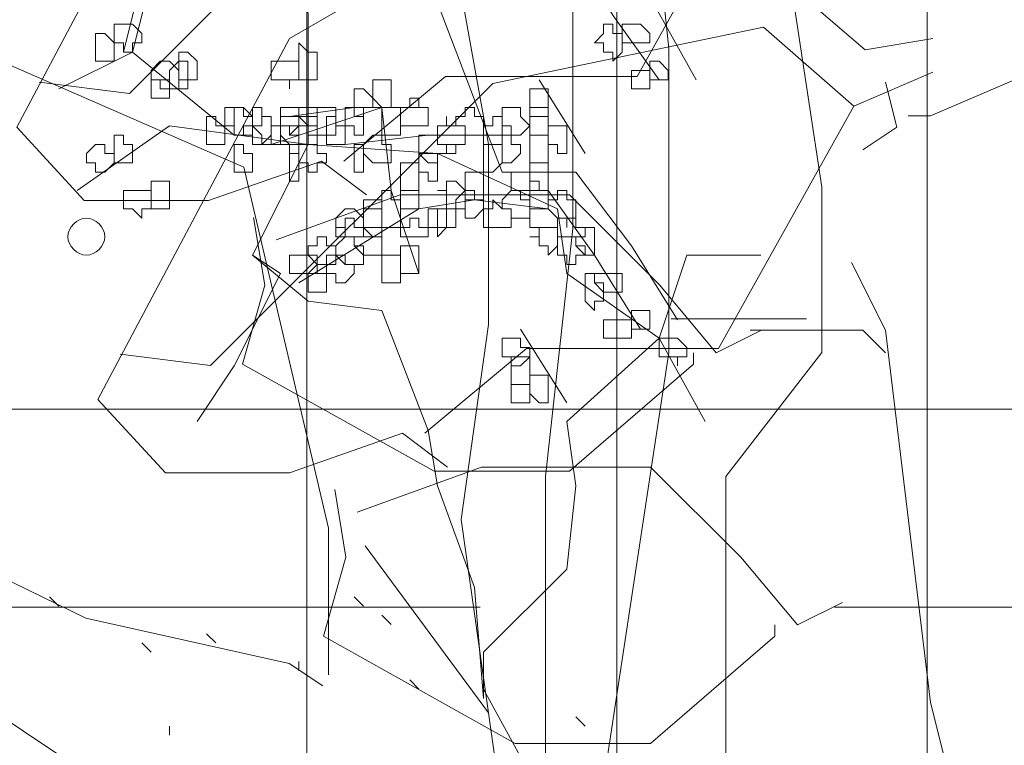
# Model space of a CAD drawing. Header units: millimetres. Extents: x 14400 to 93787, y -21104 to 39413.
# Tile 57 of 256: x 23498 to 23515, y 9751 to 9764. Entities that reach past the tile are written whole.
import ezdxf

# ---------------------------------------------------------------- set-up
doc = ezdxf.new("R2010")
doc.units = ezdxf.units.MM
doc.linetypes.add('HIDDEN', pattern=[9.525, 6.35, -3.175])
for name, color, linetype, lineweight in [('!MODUS_OPIS', 3, 'Continuous', 13), ('_MODUS - zielen', 66, 'Continuous', 9), ('Hatch', 4, 'Continuous', 5)]:
    doc.layers.add(name, color=color, linetype=linetype, lineweight=lineweight)

msp = doc.modelspace()

# ---------------------------------------------------------------- hatches: boundary and pattern name
at = {"layer": 'Hatch', "ltscale": 2, "true_color": 0xc7c7c7}
h = msp.add_hatch(dxfattribs=at)
h.set_pattern_fill('GRATE', color=9, scale=7, angle=90)
h.paths.add_polyline_path([(23182.90184, 9824.23322), (23670.94642, 9824.23322), (23670.94642, 9747.23322), (23182.90184, 9747.23322)])

# ---------------------------------------------------------------- linework, layer by layer
at = {"layer": '!MODUS_OPIS', "linetype": 'HIDDEN', "ltscale": 2}
msp.add_lwpolyline([(23639.40184, 9753.23322), (22997.375, 9753.23322)], dxfattribs=at)
at = {"layer": '_MODUS - zielen', "transparency": 33554687}
for p, q in [((23509.43248, 9763.24893), (23508.94167, 9767.72193)), ((23506.20133, 9761.53082), (23505.71053, 9764.25609)), ((23507.71465, 9760.02007), (23507.71465, 9763.98949)), ((23512.17281, 9760.76063), (23511.68201, 9763.98949)), ((23509.43248, 9757.79838), (23509.43248, 9763.24893)), ((23506.20133, 9758.30196), (23506.20133, 9761.53082)), ((23512.17281, 9757.79838), (23512.17281, 9760.76063)), ((23507.22385, 9755.57669), (23507.71465, 9760.02007)), ((23505.71053, 9754.8065), (23506.20133, 9758.30196)), ((23508.28933, 9750.27796), (23509.43248, 9757.79838)), ((23510.45499, 9755.57669), (23512.17281, 9757.79838)), ((23507.22385, 9750.27796), (23507.22385, 9755.57669)), ((23510.45499, 9750.27796), (23510.45499, 9755.57669)), ((23506.35183, 9750.27796), (23505.71053, 9754.8065)), ((23506.20133, 9751.34066), (23503.99271, 9754.33254))]:
    msp.add_line(p, q, dxfattribs=at)
for points in [[(23506.44412, 9761.03309), (23505.12041, 9764.50782), (23504.95495, 9766.16246), (23505.45134, 9767.98255), (23506.27866, 9769.30626), (23506.94051, 9770.9609), (23507.10598, 9774.27017)], [(23502.96939, 9761.52948), (23502.96939, 9763.84597), (23502.80393, 9765.99699), (23502.30754, 9767.48616), (23502.30754, 9768.97534), (23500.81836, 9770.29904), (23499.32919, 9771.78821), (23497.84002, 9773.11192)], [(23504.0148, 9760.62418), (23503.20692, 9761.23062), (23501.1851, 9760.52319), (23498.96132, 9760.52319), (23497.7495, 9761.83692), (23501.1851, 9768.30498), (23506.44055, 9771.33691), (23508.66433, 9770.52837), (23511.49403, 9768.10288), (23512.70585, 9768.30498)], [(23511.291, 9767.09224), (23509.67418, 9768.50709), (23504.82373, 9767.49644), (23499.77026, 9762.44336), (23498.15344, 9762.64546)], [(23512.70585, 9767.69868), (23511.291, 9767.09224), (23508.8663, 9762.74658), (23505.42964, 9762.74658), (23503.61086, 9761.23062)], [(23505.4673, 9755.74701), (23504.65942, 9756.35345), (23502.63761, 9755.64603), (23500.41382, 9755.64603), (23499.202, 9756.95976), (23502.63761, 9763.42782), (23507.89305, 9766.45975), (23510.11684, 9765.65121), (23512.94653, 9763.22572), (23514.15835, 9763.42782)], [(23505.45134, 9764.34236), (23505.12041, 9765.33514), (23506.77505, 9765.5006), (23508.09876, 9765.33514), (23509.09154, 9764.1769), (23509.91885, 9762.68772)], [(23507.60237, 9765.16968), (23508.42968, 9763.84597), (23509.257, 9762.68772)], [(23499.99105, 9764.50782), (23499.66012, 9763.18411), (23499.66012, 9763.18411)], [(23499.99105, 9764.50782), (23500.15651, 9764.50782), (23499.82558, 9763.18411), (23499.66012, 9763.18411)], [(23512.7435, 9762.21507), (23511.12669, 9763.62992), (23506.27624, 9762.61928), (23501.22276, 9757.5662), (23499.60594, 9757.7683)], [(23503.33702, 9752.02589), (23503.33702, 9754.65335), (23501.82066, 9761.12141), (23497.17218, 9763.1427), (23492.92671, 9759.50446), (23491.91686, 9759.30223), (23490.70399, 9758.69592)], [(23501.64568, 9761.69494), (23499.82558, 9763.18411), (23498.50188, 9762.52226)], [(23516.95131, 9763.25177), (23514.12069, 9762.03903), (23513.71675, 9762.03903)], [(23514.15835, 9762.82151), (23512.7435, 9762.21507), (23510.31881, 9757.86942), (23506.88215, 9757.86942), (23505.06336, 9756.35345)], [(23507.10598, 9762.68772), (23507.93329, 9761.36402), (23507.93329, 9761.36402)], [(23513.31281, 9762.64546), (23513.51478, 9761.83692), (23512.90888, 9761.43272)], [(23504.45856, 9760.70216), (23504.2931, 9762.19133), (23502.30754, 9761.52948)], [(23504.95495, 9762.19133), (23503.79671, 9762.19133), (23502.63846, 9762.02587)], [(23502.96939, 9761.52948), (23500.48744, 9761.86041), (23498.8328, 9760.70216)], [(23502.96939, 9761.52948), (23501.97661, 9759.54392), (23502.473, 9759.21299), (23501.64568, 9757.55836), (23500.98383, 9756.56558)], [(23502.96939, 9761.52948), (23505.28588, 9761.36402), (23507.4369, 9760.37124)], [(23506.60959, 9761.69494), (23505.12041, 9761.69494), (23503.63124, 9761.52948)], [(23506.44412, 9761.03309), (23507.76783, 9761.03309), (23507.76783, 9761.03309)], [(23507.76783, 9761.03309), (23508.76061, 9759.70938), (23509.58793, 9758.38567)], [(23504.95495, 9759.21299), (23504.45856, 9760.70216), (23504.45856, 9760.70216)], [(23507.27144, 9760.70216), (23508.09876, 9759.54392), (23508.92607, 9758.22021)], [(23502.39798, 9759.81577), (23504.62176, 9760.62418), (23507.65343, 9760.62418), (23509.27024, 9759.00723), (23510.28115, 9757.79449), (23511.08903, 9758.19869)], [(23505.94773, 9760.5367), (23504.95495, 9760.37124), (23502.80393, 9759.04753)], [(23507.27144, 9760.37124), (23505.94773, 9760.5367), (23505.94773, 9760.5367)], [(23507.4369, 9760.37124), (23507.60237, 9759.21299), (23509.257, 9758.05475), (23510.08432, 9756.56558)], [(23501.99404, 9760.21998), (23502.19601, 9759.00723), (23501.79207, 9757.59238), (23505.22767, 9755.67208), (23507.65343, 9755.67208), (23509.87615, 9757.59238), (23509.87615, 9757.79449)], [(23506.11319, 9751.60167), (23505.94773, 9753.58723), (23505.28588, 9755.40733), (23505.12041, 9756.40011), (23504.2931, 9758.55114), (23502.96939, 9758.7166), (23501.97661, 9759.54392)], [(23506.11319, 9751.60167), (23506.11319, 9752.42899), (23507.60237, 9753.91816), (23507.76783, 9755.40733), (23507.60237, 9756.56558), (23509.257, 9758.05475), (23509.75339, 9759.54392), (23511.0771, 9759.54392)], [(23512.70585, 9759.41143), (23513.31281, 9758.19869), (23514.12069, 9751.52866), (23515.13147, 9747.48609), (23514.52556, 9746.27334), (23514.72753, 9745.4648)], [(23490.70399, 9759.10013), (23490.19853, 9757.28107), (23490.19853, 9755.1588), (23492.52277, 9755.2093), (23494.54446, 9755.2093), (23498.99097, 9753.03653), (23502.6296, 9752.22786), (23503.23551, 9751.82366)], [(23511.89797, 9758.40079), (23509.47221, 9758.40079)], [(23506.77505, 9758.22021), (23507.60237, 9756.8965), (23507.60237, 9756.8965)], [(23510.88706, 9758.19869), (23512.90888, 9758.19869), (23513.31281, 9757.79449)], [(23503.85048, 9754.93861), (23506.07427, 9755.74701), (23509.10593, 9755.74701), (23510.72275, 9754.13006), (23511.73365, 9752.91732), (23512.54153, 9753.32152)], [(23503.44654, 9755.34281), (23503.64851, 9754.13006), (23503.24457, 9752.71522), (23506.68018, 9750.79492), (23509.10593, 9750.79492), (23511.32866, 9752.71522), (23511.32866, 9752.91732)], [(23498.50188, 9753.25631), (23498.33641, 9753.42177), (23498.33641, 9753.42177)], [(23503.96217, 9753.25631), (23503.79671, 9753.42177), (23503.79671, 9753.42177)], [(23504.45856, 9752.92538), (23504.2931, 9753.09084), (23504.2931, 9753.09084)], [(23501.31475, 9752.59445), (23501.14929, 9752.75992), (23501.14929, 9752.75992)], [(23500.15651, 9752.42899), (23499.99105, 9752.59445), (23499.99105, 9752.59445)], [(23502.80393, 9752.09806), (23502.80393, 9752.26353), (23502.80393, 9752.26353)], [(23496.35207, 9752.02477), (23499.38373, 9750.00361), (23503.02236, 9746.76958)], [(23504.95495, 9751.76714), (23504.78949, 9751.9326), (23504.78949, 9751.9326)], [(23507.10598, 9749.94704), (23506.11319, 9751.76714), (23506.11319, 9751.76714)], [(23507.93329, 9751.10528), (23507.76783, 9751.27075), (23507.76783, 9751.27075)], [(23500.48744, 9750.93982), (23500.48744, 9751.10528), (23500.48744, 9751.10528)]]:
    msp.add_lwpolyline(points, dxfattribs=at)
for points in [[(23499.66012, 9763.6805), (23499.66012, 9763.6805), (23499.49466, 9763.6805), (23499.49466, 9763.51504), (23499.49466, 9763.34958), (23499.66012, 9763.34958), (23499.66012, 9763.18411), (23499.66012, 9763.18411), (23499.82558, 9763.18411), (23499.82558, 9763.34958), (23499.99105, 9763.34958), (23499.99105, 9763.34958), (23499.99105, 9763.51504), (23499.82558, 9763.6805)], [(23508.26422, 9763.6805), (23508.26422, 9763.51504), (23508.09876, 9763.34958), (23508.26422, 9763.34958), (23508.26422, 9763.18411), (23508.42968, 9763.18411), (23508.42968, 9763.01865), (23508.42968, 9763.01865), (23508.59515, 9763.18411), (23508.59515, 9763.34958), (23508.59515, 9763.34958), (23508.59515, 9763.51504), (23508.42968, 9763.51504), (23508.42968, 9763.6805), (23508.42968, 9763.6805)], [(23508.76061, 9763.6805), (23508.59515, 9763.6805), (23508.59515, 9763.6805), (23508.59515, 9763.51504), (23508.59515, 9763.34958), (23508.76061, 9763.34958), (23508.76061, 9763.34958), (23508.76061, 9763.34958), (23508.92607, 9763.34958), (23508.92607, 9763.34958), (23509.09154, 9763.34958), (23509.09154, 9763.51504), (23508.92607, 9763.6805), (23508.92607, 9763.6805)], [(23499.32919, 9763.51504), (23499.16373, 9763.51504), (23499.16373, 9763.34958), (23499.16373, 9763.34958), (23499.16373, 9763.18411), (23499.16373, 9763.01865), (23499.32919, 9763.01865), (23499.32919, 9763.01865), (23499.49466, 9763.01865), (23499.49466, 9763.18411), (23499.49466, 9763.34958), (23499.49466, 9763.34958)], [(23502.80393, 9763.18411), (23502.80393, 9763.18411), (23502.80393, 9763.01865), (23502.80393, 9763.01865), (23502.80393, 9762.85319), (23502.80393, 9762.85319), (23502.80393, 9762.68772), (23502.96939, 9762.68772), (23503.13485, 9762.68772), (23503.13485, 9762.85319), (23503.13485, 9763.01865), (23503.13485, 9763.01865), (23503.13485, 9763.18411), (23502.96939, 9763.18411), (23502.80393, 9763.34958)], [(23500.81836, 9763.18411), (23500.6529, 9763.18411), (23500.6529, 9763.01865), (23500.6529, 9763.01865), (23500.6529, 9762.85319), (23500.6529, 9762.68772), (23500.81836, 9762.68772), (23500.81836, 9762.68772), (23500.98383, 9762.68772), (23500.98383, 9762.85319), (23500.98383, 9763.01865), (23500.98383, 9763.01865)], [(23500.32197, 9763.01865), (23500.15651, 9762.85319), (23500.15651, 9762.68772), (23500.15651, 9762.68772), (23500.32197, 9762.68772), (23500.32197, 9762.52226), (23500.48744, 9762.52226), (23500.48744, 9762.52226), (23500.6529, 9762.52226), (23500.6529, 9762.68772), (23500.6529, 9762.68772), (23500.6529, 9762.85319), (23500.48744, 9763.01865), (23500.48744, 9763.01865)], [(23500.48744, 9762.85319), (23500.48744, 9762.68772), (23500.48744, 9762.68772), (23500.48744, 9762.52226), (23500.6529, 9762.52226), (23500.6529, 9762.52226), (23500.81836, 9762.52226), (23500.81836, 9762.52226), (23500.81836, 9762.52226), (23500.81836, 9762.68772), (23500.81836, 9762.68772), (23500.81836, 9762.85319), (23500.81836, 9762.85319), (23500.81836, 9763.01865), (23500.6529, 9763.01865)], [(23502.473, 9763.01865), (23502.473, 9763.01865), (23502.30754, 9763.01865), (23502.30754, 9762.85319), (23502.30754, 9762.68772), (23502.473, 9762.68772), (23502.473, 9762.68772), (23502.63846, 9762.68772), (23502.63846, 9762.52226), (23502.63846, 9762.52226), (23502.63846, 9762.68772), (23502.80393, 9762.68772), (23502.80393, 9762.68772), (23502.80393, 9762.85319), (23502.80393, 9763.01865), (23502.63846, 9763.01865), (23502.63846, 9763.01865), (23502.63846, 9763.01865)], [(23509.09154, 9763.01865), (23509.09154, 9763.01865), (23509.09154, 9762.85319), (23509.09154, 9762.68772), (23509.09154, 9762.68772), (23509.257, 9762.68772), (23509.257, 9762.68772), (23509.42246, 9762.68772), (23509.42246, 9762.68772), (23509.42246, 9762.85319), (23509.257, 9763.01865), (23509.257, 9763.01865)], [(23508.76061, 9762.85319), (23508.76061, 9762.85319), (23508.76061, 9762.68772), (23508.76061, 9762.68772), (23508.76061, 9762.52226), (23508.76061, 9762.52226), (23508.92607, 9762.52226), (23509.09154, 9762.52226), (23509.09154, 9762.52226), (23509.09154, 9762.68772), (23509.09154, 9762.68772), (23509.09154, 9762.85319), (23508.92607, 9762.85319)], [(23500.15651, 9762.68772), (23500.15651, 9762.68772), (23500.15651, 9762.52226), (23500.15651, 9762.52226), (23500.15651, 9762.52226), (23500.15651, 9762.3568), (23500.32197, 9762.3568), (23500.48744, 9762.3568), (23500.48744, 9762.3568), (23500.48744, 9762.52226), (23500.48744, 9762.52226), (23500.48744, 9762.68772), (23500.48744, 9762.68772), (23500.32197, 9762.68772)], [(23504.2931, 9762.68772), (23504.12763, 9762.68772), (23504.12763, 9762.52226), (23504.12763, 9762.52226), (23504.12763, 9762.3568), (23504.2931, 9762.19133), (23504.2931, 9762.19133), (23504.45856, 9762.19133), (23504.45856, 9762.3568), (23504.45856, 9762.52226), (23504.45856, 9762.52226), (23504.45856, 9762.68772)], [(23503.79671, 9762.52226), (23503.79671, 9762.52226), (23503.79671, 9762.52226), (23503.79671, 9762.3568), (23503.79671, 9762.19133), (23503.79671, 9762.19133), (23503.79671, 9762.02587), (23503.96217, 9762.02587), (23503.96217, 9762.02587), (23503.96217, 9762.19133), (23504.12763, 9762.19133), (23504.12763, 9762.19133), (23504.12763, 9762.3568), (23503.96217, 9762.52226), (23503.96217, 9762.52226)], [(23506.94051, 9762.52226), (23506.94051, 9762.52226), (23506.94051, 9762.3568), (23506.94051, 9762.19133), (23506.94051, 9762.19133), (23506.94051, 9762.02587), (23507.10598, 9762.02587), (23507.27144, 9762.02587), (23507.27144, 9762.19133), (23507.27144, 9762.19133), (23507.27144, 9762.3568), (23507.27144, 9762.52226), (23507.10598, 9762.52226)], [(23504.78949, 9762.3568), (23504.78949, 9762.19133), (23504.62402, 9762.19133), (23504.62402, 9762.19133), (23504.62402, 9762.02587), (23504.62402, 9761.86041), (23504.78949, 9761.86041), (23504.78949, 9761.86041), (23504.95495, 9761.86041), (23504.95495, 9761.86041), (23504.95495, 9761.86041), (23505.12041, 9761.86041), (23505.12041, 9762.02587), (23505.12041, 9762.19133), (23504.95495, 9762.19133), (23504.95495, 9762.19133), (23504.95495, 9762.19133), (23504.95495, 9762.3568)], [(23501.64568, 9762.19133), (23501.48022, 9762.19133), (23501.48022, 9762.02587), (23501.48022, 9761.86041), (23501.48022, 9761.86041), (23501.64568, 9761.86041), (23501.64568, 9761.69494), (23501.64568, 9761.69494), (23501.81114, 9761.69494), (23501.81114, 9761.86041), (23501.97661, 9761.86041), (23501.97661, 9761.86041), (23501.97661, 9762.02587), (23501.81114, 9762.02587), (23501.81114, 9762.19133)], [(23501.64568, 9762.19133), (23501.64568, 9762.19133), (23501.64568, 9762.02587), (23501.64568, 9761.86041), (23501.64568, 9761.86041), (23501.64568, 9761.69494), (23501.64568, 9761.69494), (23501.81114, 9761.69494), (23501.97661, 9761.69494), (23501.97661, 9761.86041), (23501.97661, 9761.86041), (23501.97661, 9762.02587), (23501.81114, 9762.19133)], [(23501.97661, 9762.19133), (23501.97661, 9762.02587), (23501.97661, 9761.86041), (23501.97661, 9761.86041), (23501.97661, 9761.69494), (23501.97661, 9761.69494), (23501.97661, 9761.52948), (23502.14207, 9761.52948), (23502.30754, 9761.69494), (23502.30754, 9761.86041), (23502.30754, 9761.86041), (23502.30754, 9762.02587), (23502.14207, 9762.02587), (23502.14207, 9762.19133)], [(23502.63846, 9762.19133), (23502.473, 9762.19133), (23502.473, 9762.19133), (23502.473, 9762.02587), (23502.473, 9761.86041), (23502.63846, 9761.86041), (23502.63846, 9761.86041), (23502.63846, 9761.69494), (23502.80393, 9761.86041), (23502.80393, 9761.86041), (23502.80393, 9762.02587), (23502.80393, 9762.02587), (23502.80393, 9762.19133)], [(23502.80393, 9762.19133), (23502.80393, 9762.19133), (23502.80393, 9762.19133), (23502.80393, 9762.02587), (23502.80393, 9761.86041), (23502.80393, 9761.86041), (23502.80393, 9761.86041), (23502.96939, 9761.86041), (23502.96939, 9761.69494), (23503.13485, 9761.69494), (23503.13485, 9761.86041), (23503.13485, 9761.86041), (23503.13485, 9761.86041), (23503.13485, 9762.02587), (23503.13485, 9762.19133), (23503.13485, 9762.19133), (23502.96939, 9762.19133)], [(23503.13485, 9762.19133), (23503.13485, 9762.19133), (23503.13485, 9762.02587), (23503.13485, 9761.86041), (23503.13485, 9761.86041), (23503.13485, 9761.69494), (23503.30032, 9761.69494), (23503.46578, 9761.69494), (23503.46578, 9761.86041), (23503.46578, 9761.86041), (23503.46578, 9761.86041), (23503.46578, 9761.86041), (23503.46578, 9762.02587), (23503.46578, 9762.19133), (23503.30032, 9762.19133)], [(23503.79671, 9762.19133), (23503.63124, 9762.19133), (23503.63124, 9762.02587), (23503.63124, 9761.86041), (23503.63124, 9761.86041), (23503.79671, 9761.86041), (23503.79671, 9761.69494), (23503.79671, 9761.69494), (23503.96217, 9761.69494), (23503.96217, 9761.86041), (23503.96217, 9761.86041), (23503.96217, 9761.86041), (23503.96217, 9762.02587), (23503.96217, 9762.02587), (23503.96217, 9762.19133)], [(23504.2931, 9762.19133), (23504.2931, 9762.02587), (23504.2931, 9761.86041), (23504.2931, 9761.86041), (23504.2931, 9761.69494), (23504.45856, 9761.69494), (23504.62402, 9761.69494), (23504.62402, 9761.69494), (23504.62402, 9761.86041), (23504.62402, 9761.86041), (23504.62402, 9762.02587), (23504.62402, 9762.19133), (23504.45856, 9762.19133)], [(23505.78227, 9762.19133), (23505.78227, 9762.02587), (23505.6168, 9762.02587), (23505.6168, 9761.86041), (23505.78227, 9761.86041), (23505.78227, 9761.69494), (23505.78227, 9761.69494), (23505.94773, 9761.69494), (23506.11319, 9761.69494), (23506.11319, 9761.86041), (23506.11319, 9761.86041), (23506.11319, 9762.02587), (23505.94773, 9762.02587), (23505.94773, 9762.19133)], [(23506.60959, 9762.19133), (23506.44412, 9762.19133), (23506.44412, 9762.02587), (23506.44412, 9761.86041), (23506.44412, 9761.86041), (23506.60959, 9761.86041), (23506.60959, 9761.69494), (23506.60959, 9761.69494), (23506.77505, 9761.69494), (23506.94051, 9761.86041), (23506.94051, 9761.86041), (23506.77505, 9762.02587), (23506.77505, 9762.19133)], [(23506.94051, 9762.19133), (23506.94051, 9762.02587), (23506.94051, 9761.86041), (23506.94051, 9761.86041), (23506.94051, 9761.86041), (23506.94051, 9761.69494), (23507.10598, 9761.69494), (23507.27144, 9761.69494), (23507.27144, 9761.69494), (23507.27144, 9761.86041), (23507.27144, 9761.86041), (23507.27144, 9762.02587), (23507.27144, 9762.02587), (23507.27144, 9762.19133), (23507.10598, 9762.19133)], [(23501.14929, 9762.02587), (23501.14929, 9761.86041), (23501.14929, 9761.86041), (23501.14929, 9761.69494), (23501.14929, 9761.52948), (23501.31475, 9761.52948), (23501.31475, 9761.52948), (23501.31475, 9761.52948), (23501.48022, 9761.52948), (23501.48022, 9761.69494), (23501.48022, 9761.86041), (23501.48022, 9761.86041), (23501.31475, 9761.86041), (23501.31475, 9762.02587), (23501.31475, 9762.02587)], [(23502.14207, 9762.02587), (23502.14207, 9761.86041), (23501.97661, 9761.86041), (23501.97661, 9761.86041), (23502.14207, 9761.69494), (23502.14207, 9761.52948), (23502.30754, 9761.52948), (23502.30754, 9761.52948), (23502.473, 9761.52948), (23502.473, 9761.69494), (23502.473, 9761.86041), (23502.473, 9761.86041), (23502.30754, 9761.86041), (23502.30754, 9762.02587), (23502.30754, 9762.02587)], [(23502.63846, 9762.02587), (23502.473, 9762.02587), (23502.473, 9761.86041), (23502.473, 9761.86041), (23502.473, 9761.69494), (23502.63846, 9761.52948), (23502.63846, 9761.52948), (23502.80393, 9761.52948), (23502.80393, 9761.69494), (23502.80393, 9761.69494), (23502.80393, 9761.86041), (23502.80393, 9761.86041), (23502.80393, 9762.02587)], [(23502.80393, 9761.86041), (23502.63846, 9761.86041), (23502.63846, 9761.69494), (23502.80393, 9761.69494), (23502.80393, 9761.52948), (23502.80393, 9761.52948), (23502.96939, 9761.52948), (23503.13485, 9761.52948), (23503.13485, 9761.69494), (23503.13485, 9761.86041), (23502.96939, 9761.86041), (23502.80393, 9762.02587)], [(23502.80393, 9762.02587), (23502.80393, 9762.02587), (23502.80393, 9761.86041), (23502.80393, 9761.86041), (23502.80393, 9761.69494), (23502.80393, 9761.52948), (23502.96939, 9761.52948), (23503.13485, 9761.52948), (23503.13485, 9761.69494), (23503.13485, 9761.86041), (23503.13485, 9761.86041), (23503.13485, 9762.02587), (23502.96939, 9762.02587)], [(23503.46578, 9762.02587), (23503.30032, 9762.02587), (23503.30032, 9761.86041), (23503.30032, 9761.86041), (23503.30032, 9761.69494), (23503.30032, 9761.52948), (23503.46578, 9761.52948), (23503.46578, 9761.52948), (23503.46578, 9761.52948), (23503.46578, 9761.52948), (23503.63124, 9761.52948), (23503.63124, 9761.69494), (23503.63124, 9761.86041), (23503.63124, 9761.86041), (23503.46578, 9761.86041)], [(23505.45134, 9761.86041), (23505.28588, 9761.86041), (23505.28588, 9761.86041), (23505.28588, 9761.69494), (23505.28588, 9761.52948), (23505.45134, 9761.52948), (23505.45134, 9761.52948), (23505.45134, 9761.52948), (23505.6168, 9761.52948), (23505.6168, 9761.52948), (23505.78227, 9761.52948), (23505.78227, 9761.69494), (23505.78227, 9761.86041), (23505.6168, 9761.86041), (23505.6168, 9761.86041), (23505.45134, 9761.86041), (23505.45134, 9762.02587), (23505.45134, 9762.02587)], [(23506.27866, 9761.86041), (23506.11319, 9761.86041), (23506.11319, 9761.86041), (23506.11319, 9761.69494), (23506.11319, 9761.52948), (23506.27866, 9761.52948), (23506.27866, 9761.52948), (23506.44412, 9761.52948), (23506.44412, 9761.52948), (23506.44412, 9761.52948), (23506.44412, 9761.69494), (23506.44412, 9761.86041), (23506.44412, 9761.86041), (23506.44412, 9761.86041), (23506.44412, 9762.02587), (23506.27866, 9762.02587)], [(23502.473, 9761.86041), (23502.473, 9761.86041), (23502.30754, 9761.86041), (23502.30754, 9761.69494), (23502.30754, 9761.52948), (23502.473, 9761.52948), (23502.63846, 9761.52948), (23502.63846, 9761.36402), (23502.63846, 9761.36402), (23502.63846, 9761.52948), (23502.80393, 9761.52948), (23502.80393, 9761.52948), (23502.80393, 9761.69494), (23502.80393, 9761.86041), (23502.63846, 9761.86041), (23502.63846, 9761.86041), (23502.63846, 9761.86041)], [(23505.45134, 9761.86041), (23505.45134, 9761.86041), (23505.28588, 9761.86041), (23505.28588, 9761.69494), (23505.28588, 9761.52948), (23505.45134, 9761.52948), (23505.45134, 9761.52948), (23505.45134, 9761.52948), (23505.45134, 9761.36402), (23505.6168, 9761.36402), (23505.6168, 9761.52948), (23505.78227, 9761.52948), (23505.78227, 9761.52948), (23505.78227, 9761.69494), (23505.78227, 9761.86041), (23505.6168, 9761.86041), (23505.6168, 9761.86041)], [(23507.4369, 9761.86041), (23507.27144, 9761.86041), (23507.27144, 9761.69494), (23507.27144, 9761.52948), (23507.27144, 9761.52948), (23507.4369, 9761.52948), (23507.4369, 9761.36402), (23507.60237, 9761.36402), (23507.60237, 9761.36402), (23507.60237, 9761.52948), (23507.60237, 9761.52948), (23507.60237, 9761.69494), (23507.60237, 9761.86041), (23507.60237, 9761.86041)], [(23499.16373, 9761.52948), (23498.99827, 9761.36402), (23498.99827, 9761.19855), (23498.99827, 9761.19855), (23499.16373, 9761.19855), (23499.16373, 9761.03309), (23499.32919, 9761.03309), (23499.32919, 9761.03309), (23499.49466, 9761.19855), (23499.49466, 9761.19855), (23499.49466, 9761.36402), (23499.32919, 9761.36402), (23499.32919, 9761.52948), (23499.32919, 9761.52948)], [(23499.66012, 9761.69494), (23499.49466, 9761.69494), (23499.49466, 9761.52948), (23499.49466, 9761.52948), (23499.49466, 9761.36402), (23499.49466, 9761.19855), (23499.66012, 9761.19855), (23499.66012, 9761.19855), (23499.66012, 9761.19855), (23499.82558, 9761.19855), (23499.82558, 9761.36402), (23499.82558, 9761.52948), (23499.82558, 9761.52948), (23499.66012, 9761.52948)], [(23501.64568, 9761.52948), (23501.64568, 9761.36402), (23501.64568, 9761.19855), (23501.64568, 9761.19855), (23501.64568, 9761.03309), (23501.64568, 9761.03309), (23501.64568, 9761.03309), (23501.81114, 9761.03309), (23501.97661, 9761.03309), (23501.97661, 9761.19855), (23501.97661, 9761.19855), (23501.97661, 9761.36402), (23501.81114, 9761.36402), (23501.81114, 9761.52948)], [(23502.96939, 9761.52948), (23502.80393, 9761.52948), (23502.80393, 9761.36402), (23502.80393, 9761.19855), (23502.80393, 9761.19855), (23502.96939, 9761.19855), (23502.96939, 9761.03309), (23503.13485, 9761.03309), (23503.13485, 9761.03309), (23503.13485, 9761.19855), (23503.30032, 9761.19855), (23503.30032, 9761.19855), (23503.30032, 9761.36402), (23503.13485, 9761.36402), (23503.13485, 9761.52948), (23503.13485, 9761.52948)], [(23503.79671, 9761.52948), (23503.79671, 9761.52948), (23503.79671, 9761.36402), (23503.79671, 9761.19855), (23503.79671, 9761.19855), (23503.79671, 9761.03309), (23503.96217, 9761.03309), (23503.96217, 9761.03309), (23503.96217, 9761.19855), (23503.96217, 9761.19855), (23503.96217, 9761.36402), (23503.96217, 9761.52948), (23503.96217, 9761.52948)], [(23504.12763, 9761.69494), (23503.96217, 9761.52948), (23503.96217, 9761.52948), (23503.96217, 9761.36402), (23504.12763, 9761.19855), (23504.2931, 9761.19855), (23504.2931, 9761.19855), (23504.2931, 9761.19855), (23504.2931, 9761.19855), (23504.45856, 9761.19855), (23504.45856, 9761.36402), (23504.45856, 9761.52948), (23504.2931, 9761.52948), (23504.2931, 9761.69494)], [(23505.12041, 9761.69494), (23504.95495, 9761.69494), (23504.95495, 9761.52948), (23504.95495, 9761.52948), (23504.95495, 9761.36402), (23505.12041, 9761.19855), (23505.28588, 9761.19855), (23505.28588, 9761.19855), (23505.28588, 9761.36402), (23505.45134, 9761.36402), (23505.45134, 9761.52948), (23505.28588, 9761.52948), (23505.28588, 9761.69494), (23505.28588, 9761.69494)], [(23506.11319, 9761.52948), (23506.11319, 9761.52948), (23506.11319, 9761.36402), (23506.11319, 9761.19855), (23506.11319, 9761.19855), (23506.11319, 9761.19855), (23506.11319, 9761.03309), (23506.27866, 9761.03309), (23506.44412, 9761.19855), (23506.44412, 9761.19855), (23506.44412, 9761.36402), (23506.44412, 9761.52948), (23506.27866, 9761.52948), (23506.27866, 9761.52948)], [(23506.44412, 9761.69494), (23506.44412, 9761.69494), (23506.44412, 9761.52948), (23506.44412, 9761.52948), (23506.44412, 9761.36402), (23506.44412, 9761.36402), (23506.44412, 9761.19855), (23506.60959, 9761.19855), (23506.60959, 9761.19855), (23506.77505, 9761.36402), (23506.77505, 9761.52948), (23506.77505, 9761.52948), (23506.60959, 9761.52948), (23506.60959, 9761.69494), (23506.60959, 9761.69494)], [(23506.94051, 9761.69494), (23506.94051, 9761.52948), (23506.94051, 9761.52948), (23506.94051, 9761.52948), (23506.94051, 9761.36402), (23506.94051, 9761.36402), (23506.94051, 9761.19855), (23507.10598, 9761.19855), (23507.10598, 9761.19855), (23507.27144, 9761.19855), (23507.27144, 9761.19855), (23507.27144, 9761.36402), (23507.27144, 9761.52948), (23507.27144, 9761.52948), (23507.27144, 9761.52948), (23507.27144, 9761.69494), (23507.10598, 9761.69494)], [(23502.63846, 9761.36402), (23502.63846, 9761.19855), (23502.63846, 9761.19855), (23502.63846, 9761.03309), (23502.63846, 9761.03309), (23502.63846, 9761.03309), (23502.63846, 9760.86763), (23502.80393, 9760.86763), (23502.80393, 9761.03309), (23502.80393, 9761.03309), (23502.80393, 9761.19855), (23502.80393, 9761.19855), (23502.80393, 9761.19855), (23502.80393, 9761.36402)], [(23504.95495, 9761.36402), (23504.95495, 9761.19855), (23504.95495, 9761.19855), (23504.95495, 9761.19855), (23504.95495, 9761.03309), (23504.95495, 9761.03309), (23504.95495, 9761.03309), (23505.12041, 9761.03309), (23505.12041, 9760.86763), (23505.28588, 9760.86763), (23505.28588, 9761.03309), (23505.28588, 9761.03309), (23505.28588, 9761.03309), (23505.28588, 9761.19855), (23505.28588, 9761.19855), (23505.28588, 9761.36402), (23505.12041, 9761.36402)], [(23504.62402, 9761.19855), (23504.62402, 9761.19855), (23504.62402, 9761.03309), (23504.62402, 9761.03309), (23504.62402, 9760.86763), (23504.62402, 9760.70216), (23504.78949, 9760.70216), (23504.95495, 9760.70216), (23504.95495, 9760.86763), (23504.95495, 9761.03309), (23504.95495, 9761.03309), (23504.95495, 9761.19855), (23504.78949, 9761.19855)], [(23506.94051, 9761.19855), (23506.94051, 9761.19855), (23506.94051, 9761.03309), (23506.94051, 9761.03309), (23506.94051, 9760.86763), (23506.94051, 9760.70216), (23507.10598, 9760.70216), (23507.27144, 9760.70216), (23507.27144, 9760.86763), (23507.27144, 9760.86763), (23507.27144, 9761.03309), (23507.27144, 9761.03309), (23507.27144, 9761.19855), (23507.10598, 9761.19855)], [(23505.78227, 9761.03309), (23505.78227, 9761.03309), (23505.78227, 9761.03309), (23505.78227, 9760.86763), (23505.78227, 9760.70216), (23505.78227, 9760.70216), (23505.78227, 9760.70216), (23505.78227, 9760.5367), (23505.94773, 9760.5367), (23506.11319, 9760.5367), (23506.11319, 9760.70216), (23506.11319, 9760.70216), (23506.11319, 9760.70216), (23506.11319, 9760.86763), (23506.11319, 9760.86763), (23506.11319, 9761.03309), (23505.94773, 9761.03309), (23505.94773, 9761.03309)], [(23506.60959, 9761.03309), (23506.60959, 9761.03309), (23506.60959, 9761.03309), (23506.60959, 9760.86763), (23506.60959, 9760.70216), (23506.60959, 9760.70216), (23506.60959, 9760.70216), (23506.77505, 9760.70216), (23506.94051, 9760.70216), (23506.94051, 9760.70216), (23506.94051, 9760.86763), (23506.94051, 9761.03309), (23506.77505, 9761.03309)], [(23500.15651, 9760.86763), (23500.15651, 9760.86763), (23500.15651, 9760.70216), (23500.15651, 9760.70216), (23500.15651, 9760.5367), (23500.15651, 9760.37124), (23500.32197, 9760.37124), (23500.48744, 9760.37124), (23500.48744, 9760.5367), (23500.48744, 9760.70216), (23500.48744, 9760.70216), (23500.48744, 9760.86763), (23500.32197, 9760.86763)], [(23505.45134, 9760.86763), (23505.45134, 9760.70216), (23505.28588, 9760.70216), (23505.45134, 9760.70216), (23505.45134, 9760.5367), (23505.45134, 9760.37124), (23505.45134, 9760.37124), (23505.6168, 9760.37124), (23505.78227, 9760.37124), (23505.78227, 9760.5367), (23505.78227, 9760.70216), (23505.78227, 9760.70216), (23505.6168, 9760.86763)], [(23506.94051, 9760.86763), (23506.94051, 9760.86763), (23506.94051, 9760.70216), (23506.94051, 9760.70216), (23506.94051, 9760.5367), (23506.94051, 9760.37124), (23506.94051, 9760.37124), (23506.94051, 9760.37124), (23507.10598, 9760.37124), (23507.27144, 9760.37124), (23507.27144, 9760.5367), (23507.27144, 9760.70216), (23507.27144, 9760.70216), (23507.10598, 9760.70216), (23507.10598, 9760.86763)], [(23499.82558, 9760.70216), (23499.82558, 9760.70216), (23499.66012, 9760.70216), (23499.66012, 9760.5367), (23499.66012, 9760.37124), (23499.82558, 9760.37124), (23499.99105, 9760.20577), (23499.99105, 9760.20577), (23499.99105, 9760.37124), (23500.15651, 9760.37124), (23500.15651, 9760.37124), (23500.15651, 9760.5367), (23500.15651, 9760.70216), (23499.99105, 9760.70216), (23499.99105, 9760.70216)], [(23504.2931, 9760.70216), (23504.2931, 9760.5367), (23504.2931, 9760.5367), (23504.2931, 9760.37124), (23504.2931, 9760.37124), (23504.2931, 9760.20577), (23504.2931, 9760.20577), (23504.2931, 9760.04031), (23504.45856, 9760.04031), (23504.62402, 9760.04031), (23504.62402, 9760.20577), (23504.62402, 9760.37124), (23504.62402, 9760.37124), (23504.62402, 9760.37124), (23504.62402, 9760.5367), (23504.45856, 9760.5367), (23504.45856, 9760.70216)], [(23504.62402, 9760.70216), (23504.62402, 9760.70216), (23504.62402, 9760.70216), (23504.62402, 9760.5367), (23504.62402, 9760.37124), (23504.62402, 9760.37124), (23504.78949, 9760.37124), (23504.95495, 9760.37124), (23504.95495, 9760.37124), (23504.95495, 9760.37124), (23504.95495, 9760.5367), (23504.95495, 9760.70216), (23504.95495, 9760.70216), (23504.78949, 9760.70216)], [(23505.78227, 9760.70216), (23505.6168, 9760.5367), (23505.6168, 9760.37124), (23505.6168, 9760.37124), (23505.78227, 9760.37124), (23505.78227, 9760.20577), (23505.78227, 9760.20577), (23505.94773, 9760.20577), (23506.11319, 9760.37124), (23506.11319, 9760.37124), (23506.11319, 9760.5367), (23505.94773, 9760.5367), (23505.94773, 9760.70216)], [(23506.60959, 9760.70216), (23506.44412, 9760.5367), (23506.44412, 9760.37124), (23506.44412, 9760.37124), (23506.60959, 9760.37124), (23506.60959, 9760.20577), (23506.60959, 9760.20577), (23506.77505, 9760.20577), (23506.94051, 9760.20577), (23506.94051, 9760.37124), (23506.94051, 9760.37124), (23506.94051, 9760.5367), (23506.77505, 9760.5367), (23506.77505, 9760.70216)], [(23507.4369, 9760.70216), (23507.4369, 9760.5367), (23507.27144, 9760.5367), (23507.27144, 9760.37124), (23507.27144, 9760.37124), (23507.4369, 9760.20577), (23507.60237, 9760.20577), (23507.60237, 9760.04031), (23507.60237, 9760.04031), (23507.60237, 9760.20577), (23507.76783, 9760.20577), (23507.76783, 9760.37124), (23507.76783, 9760.37124), (23507.76783, 9760.5367), (23507.60237, 9760.5367), (23507.60237, 9760.70216), (23507.60237, 9760.70216)], [(23503.96217, 9760.5367), (23503.96217, 9760.5367), (23503.96217, 9760.37124), (23503.96217, 9760.37124), (23503.96217, 9760.20577), (23503.96217, 9760.04031), (23503.96217, 9760.04031), (23504.12763, 9760.04031), (23504.2931, 9760.04031), (23504.2931, 9760.20577), (23504.2931, 9760.20577), (23504.2931, 9760.37124), (23504.2931, 9760.37124), (23504.2931, 9760.37124), (23504.2931, 9760.5367), (23504.12763, 9760.5367)], [(23505.45134, 9760.37124), (23505.28588, 9760.37124), (23505.28588, 9760.37124), (23505.28588, 9760.20577), (23505.28588, 9760.04031), (23505.45134, 9760.04031), (23505.45134, 9760.04031), (23505.45134, 9760.04031), (23505.6168, 9760.04031), (23505.6168, 9760.04031), (23505.6168, 9760.20577), (23505.6168, 9760.37124), (23505.6168, 9760.37124), (23505.45134, 9760.37124), (23505.45134, 9760.5367)], [(23506.27866, 9760.37124), (23506.11319, 9760.37124), (23506.11319, 9760.37124), (23506.11319, 9760.20577), (23506.11319, 9760.04031), (23506.27866, 9760.04031), (23506.27866, 9760.04031), (23506.44412, 9760.04031), (23506.44412, 9760.04031), (23506.44412, 9760.04031), (23506.60959, 9760.04031), (23506.60959, 9760.20577), (23506.60959, 9760.37124), (23506.44412, 9760.37124), (23506.44412, 9760.37124), (23506.44412, 9760.37124), (23506.27866, 9760.5367)], [(23503.63124, 9760.37124), (23503.46578, 9760.20577), (23503.46578, 9760.04031), (23503.63124, 9760.04031), (23503.63124, 9759.87485), (23503.79671, 9759.87485), (23503.79671, 9759.87485), (23503.96217, 9759.87485), (23503.96217, 9760.04031), (23503.96217, 9760.04031), (23503.96217, 9760.20577), (23503.79671, 9760.37124), (23503.79671, 9760.37124)], [(23503.96217, 9760.37124), (23503.96217, 9760.37124), (23503.96217, 9760.20577), (23503.96217, 9760.04031), (23503.96217, 9760.04031), (23503.96217, 9760.04031), (23503.96217, 9759.87485), (23504.12763, 9759.87485), (23504.2931, 9759.87485), (23504.2931, 9760.04031), (23504.2931, 9760.04031), (23504.2931, 9760.20577), (23504.2931, 9760.37124), (23504.12763, 9760.37124), (23504.12763, 9760.37124)], [(23505.12041, 9760.37124), (23505.12041, 9760.37124), (23505.12041, 9760.20577), (23505.12041, 9760.04031), (23505.12041, 9760.04031), (23505.28588, 9760.04031), (23505.28588, 9759.87485), (23505.28588, 9759.87485), (23505.45134, 9760.04031), (23505.45134, 9760.04031), (23505.45134, 9760.20577), (23505.45134, 9760.37124), (23505.28588, 9760.37124), (23505.28588, 9760.37124), (23505.28588, 9760.37124)], [(23507.10598, 9760.37124), (23506.94051, 9760.37124), (23506.94051, 9760.37124), (23506.94051, 9760.20577), (23506.94051, 9760.04031), (23507.10598, 9760.04031), (23507.27144, 9760.04031), (23507.27144, 9760.04031), (23507.27144, 9760.04031), (23507.4369, 9760.04031), (23507.4369, 9760.20577), (23507.27144, 9760.37124), (23507.27144, 9760.37124), (23507.27144, 9760.37124)], [(23503.63124, 9760.20577), (23503.63124, 9760.04031), (23503.46578, 9760.04031), (23503.46578, 9760.04031), (23503.46578, 9759.87485), (23503.63124, 9759.87485), (23503.63124, 9759.87485), (23503.79671, 9759.87485), (23503.79671, 9759.87485), (23503.96217, 9759.87485), (23503.96217, 9759.87485), (23503.96217, 9760.04031), (23503.79671, 9760.04031), (23503.79671, 9760.20577), (23503.79671, 9760.20577)], [(23504.78949, 9760.20577), (23504.78949, 9760.04031), (23504.62402, 9760.04031), (23504.62402, 9760.04031), (23504.62402, 9759.87485), (23504.78949, 9759.87485), (23504.78949, 9759.87485), (23504.95495, 9759.87485), (23504.95495, 9759.87485), (23505.12041, 9759.87485), (23505.12041, 9759.87485), (23505.12041, 9760.04031), (23504.95495, 9760.04031), (23504.95495, 9760.20577), (23504.95495, 9760.20577)], [(23507.60237, 9760.20577), (23507.4369, 9760.20577), (23507.4369, 9760.04031), (23507.4369, 9760.04031), (23507.4369, 9759.87485), (23507.60237, 9759.87485), (23507.60237, 9759.87485), (23507.60237, 9759.87485), (23507.76783, 9759.87485), (23507.76783, 9759.87485), (23507.93329, 9759.87485), (23507.93329, 9760.04031), (23507.76783, 9760.04031), (23507.76783, 9760.20577)], [(23503.96217, 9759.87485), (23503.79671, 9759.87485), (23503.79671, 9759.70938), (23503.96217, 9759.70938), (23503.96217, 9759.54392), (23503.96217, 9759.54392), (23504.12763, 9759.54392), (23504.2931, 9759.54392), (23504.2931, 9759.70938), (23504.2931, 9759.87485), (23504.12763, 9759.87485), (23503.96217, 9760.04031)], [(23507.10598, 9760.04031), (23507.10598, 9760.04031), (23507.10598, 9759.87485), (23506.94051, 9759.87485), (23507.10598, 9759.87485), (23507.10598, 9759.70938), (23507.27144, 9759.70938), (23507.27144, 9759.54392), (23507.27144, 9759.54392), (23507.4369, 9759.70938), (23507.4369, 9759.87485), (23507.4369, 9759.87485), (23507.4369, 9760.04031), (23507.27144, 9760.04031), (23507.27144, 9760.04031), (23507.27144, 9760.04031)], [(23507.93329, 9760.04031), (23507.93329, 9759.87485), (23507.76783, 9759.87485), (23507.76783, 9759.87485), (23507.76783, 9759.70938), (23507.93329, 9759.70938), (23507.93329, 9759.54392), (23507.93329, 9759.54392), (23507.93329, 9759.54392), (23508.09876, 9759.54392), (23508.09876, 9759.54392), (23508.09876, 9759.54392), (23508.09876, 9759.70938), (23508.09876, 9759.87485), (23508.09876, 9759.87485), (23508.09876, 9759.87485), (23508.09876, 9760.04031)], [(23503.13485, 9759.87485), (23503.13485, 9759.70938), (23502.96939, 9759.70938), (23502.96939, 9759.54392), (23502.96939, 9759.54392), (23503.13485, 9759.54392), (23503.13485, 9759.37845), (23503.13485, 9759.37845), (23503.30032, 9759.37845), (23503.46578, 9759.37845), (23503.46578, 9759.54392), (23503.46578, 9759.54392), (23503.46578, 9759.70938), (23503.30032, 9759.70938), (23503.30032, 9759.87485)], [(23503.63124, 9759.87485), (23503.46578, 9759.70938), (23503.46578, 9759.54392), (23503.46578, 9759.54392), (23503.63124, 9759.37845), (23503.79671, 9759.37845), (23503.79671, 9759.37845), (23503.96217, 9759.37845), (23503.96217, 9759.54392), (23503.96217, 9759.54392), (23503.79671, 9759.70938), (23503.79671, 9759.87485)], [(23507.60237, 9759.87485), (23507.4369, 9759.87485), (23507.4369, 9759.70938), (23507.4369, 9759.54392), (23507.4369, 9759.54392), (23507.60237, 9759.54392), (23507.60237, 9759.37845), (23507.60237, 9759.37845), (23507.76783, 9759.37845), (23507.76783, 9759.54392), (23507.93329, 9759.54392), (23507.93329, 9759.54392), (23507.76783, 9759.70938), (23507.76783, 9759.87485)], [(23504.62402, 9759.70938), (23504.62402, 9759.54392), (23504.62402, 9759.54392), (23504.62402, 9759.37845), (23504.62402, 9759.37845), (23504.62402, 9759.21299), (23504.78949, 9759.21299), (23504.95495, 9759.21299), (23504.95495, 9759.21299), (23504.95495, 9759.37845), (23504.95495, 9759.54392), (23504.95495, 9759.54392), (23504.95495, 9759.54392), (23504.95495, 9759.70938), (23504.78949, 9759.70938)], [(23502.80393, 9759.54392), (23502.63846, 9759.54392), (23502.63846, 9759.54392), (23502.63846, 9759.37845), (23502.63846, 9759.21299), (23502.80393, 9759.21299), (23502.80393, 9759.21299), (23502.80393, 9759.21299), (23502.96939, 9759.21299), (23503.13485, 9759.21299), (23503.13485, 9759.37845), (23502.96939, 9759.54392), (23502.96939, 9759.54392)], [(23503.46578, 9759.54392), (23503.30032, 9759.54392), (23503.30032, 9759.37845), (23503.30032, 9759.21299), (23503.30032, 9759.21299), (23503.46578, 9759.21299), (23503.46578, 9759.04753), (23503.46578, 9759.04753), (23503.63124, 9759.04753), (23503.79671, 9759.21299), (23503.79671, 9759.21299), (23503.79671, 9759.37845), (23503.63124, 9759.37845), (23503.63124, 9759.54392)], [(23504.2931, 9759.54392), (23504.2931, 9759.54392), (23504.2931, 9759.37845), (23504.2931, 9759.21299), (23504.2931, 9759.21299), (23504.2931, 9759.21299), (23504.2931, 9759.04753), (23504.45856, 9759.04753), (23504.62402, 9759.04753), (23504.62402, 9759.21299), (23504.62402, 9759.21299), (23504.62402, 9759.21299), (23504.62402, 9759.37845), (23504.62402, 9759.37845), (23504.62402, 9759.54392), (23504.45856, 9759.54392)], [(23503.13485, 9759.37845), (23502.96939, 9759.21299), (23502.96939, 9759.21299), (23502.96939, 9759.04753), (23502.96939, 9758.88206), (23503.13485, 9758.88206), (23503.13485, 9758.88206), (23503.13485, 9758.88206), (23503.30032, 9758.88206), (23503.30032, 9758.88206), (23503.30032, 9759.04753), (23503.30032, 9759.21299), (23503.30032, 9759.21299), (23503.13485, 9759.21299)], [(23507.93329, 9759.21299), (23507.93329, 9759.04753), (23507.93329, 9759.04753), (23507.93329, 9758.88206), (23507.93329, 9758.88206), (23507.93329, 9758.7166), (23507.93329, 9758.7166), (23508.09876, 9758.55114), (23508.09876, 9758.55114), (23508.09876, 9758.7166), (23508.26422, 9758.7166), (23508.26422, 9758.88206), (23508.26422, 9758.88206), (23508.09876, 9759.04753), (23508.09876, 9759.21299)], [(23508.26422, 9759.21299), (23508.26422, 9759.21299), (23508.09876, 9759.21299), (23508.09876, 9759.04753), (23508.26422, 9759.04753), (23508.26422, 9758.88206), (23508.26422, 9758.88206), (23508.42968, 9758.88206), (23508.42968, 9758.88206), (23508.59515, 9758.88206), (23508.59515, 9758.88206), (23508.59515, 9759.04753), (23508.59515, 9759.21299), (23508.59515, 9759.21299), (23508.42968, 9759.21299), (23508.42968, 9759.21299)], [(23508.76061, 9758.55114), (23508.76061, 9758.55114), (23508.76061, 9758.55114), (23508.76061, 9758.38567), (23508.76061, 9758.38567), (23508.76061, 9758.22021), (23508.76061, 9758.22021), (23508.92607, 9758.22021), (23509.09154, 9758.22021), (23509.09154, 9758.38567), (23509.09154, 9758.38567), (23509.09154, 9758.55114), (23508.92607, 9758.55114)], [(23508.42968, 9758.38567), (23508.26422, 9758.38567), (23508.26422, 9758.22021), (23508.26422, 9758.05475), (23508.42968, 9758.05475), (23508.42968, 9758.05475), (23508.42968, 9758.05475), (23508.59515, 9758.05475), (23508.76061, 9758.05475), (23508.76061, 9758.05475), (23508.76061, 9758.22021), (23508.76061, 9758.38567), (23508.59515, 9758.38567), (23508.59515, 9758.38567)], [(23506.60959, 9758.05475), (23506.44412, 9758.05475), (23506.44412, 9757.88928), (23506.44412, 9757.72382), (23506.60959, 9757.72382), (23506.60959, 9757.55836), (23506.60959, 9757.55836), (23506.77505, 9757.55836), (23506.94051, 9757.72382), (23506.94051, 9757.72382), (23506.94051, 9757.88928), (23506.77505, 9757.88928), (23506.77505, 9758.05475)], [(23509.42246, 9758.05475), (23509.257, 9758.05475), (23509.257, 9757.88928), (23509.257, 9757.72382), (23509.42246, 9757.72382), (23509.58793, 9757.72382), (23509.58793, 9757.55836), (23509.58793, 9757.55836), (23509.58793, 9757.72382), (23509.75339, 9757.72382), (23509.75339, 9757.72382), (23509.75339, 9757.88928), (23509.58793, 9758.05475), (23509.58793, 9758.05475)], [(23506.60959, 9757.72382), (23506.60959, 9757.72382), (23506.60959, 9757.55836), (23506.60959, 9757.39289), (23506.60959, 9757.39289), (23506.60959, 9757.22743), (23506.60959, 9757.22743), (23506.77505, 9757.22743), (23506.94051, 9757.22743), (23506.94051, 9757.39289), (23506.94051, 9757.39289), (23506.94051, 9757.39289), (23506.94051, 9757.39289), (23506.94051, 9757.55836), (23506.94051, 9757.72382), (23506.77505, 9757.72382)], [(23506.94051, 9757.39289), (23506.94051, 9757.39289), (23506.94051, 9757.22743), (23506.94051, 9757.22743), (23506.94051, 9757.06197), (23507.10598, 9756.8965), (23507.27144, 9756.8965), (23507.27144, 9757.06197), (23507.27144, 9757.22743), (23507.27144, 9757.22743), (23507.27144, 9757.39289), (23507.27144, 9757.39289), (23507.10598, 9757.39289)], [(23506.60959, 9757.22743), (23506.60959, 9757.22743), (23506.60959, 9757.06197), (23506.60959, 9756.8965), (23506.60959, 9756.8965), (23506.77505, 9756.8965), (23506.94051, 9756.8965), (23506.94051, 9756.8965), (23506.94051, 9757.06197), (23506.94051, 9757.06197), (23506.94051, 9757.22743), (23506.94051, 9757.22743), (23506.77505, 9757.22743)]]:
    msp.add_lwpolyline(points, close=True, dxfattribs=at)
msp.add_open_spline([(23499.32919, 9759.87485), (23499.32919, 9760.04031), (23499.16373, 9760.20577), (23498.99827, 9760.20577), (23498.99827, 9760.20577), (23498.8328, 9760.20577), (23498.66734, 9760.04031), (23498.66734, 9759.87485), (23498.66734, 9759.87485), (23498.66734, 9759.70938), (23498.8328, 9759.54392), (23498.99827, 9759.54392), (23498.99827, 9759.54392), (23499.16373, 9759.54392), (23499.32919, 9759.70938), (23499.32919, 9759.87485)], degree=3, knots=[0, 0, 0, 0, 0.0625, 0.0625, 0.0625, 0.062501, 0.125, 0.125, 0.125, 0.125001, 0.1875, 0.1875, 0.1875, 0.187501, 1, 1, 1, 1], dxfattribs=at)

doc.saveas('drawing.dxf')
